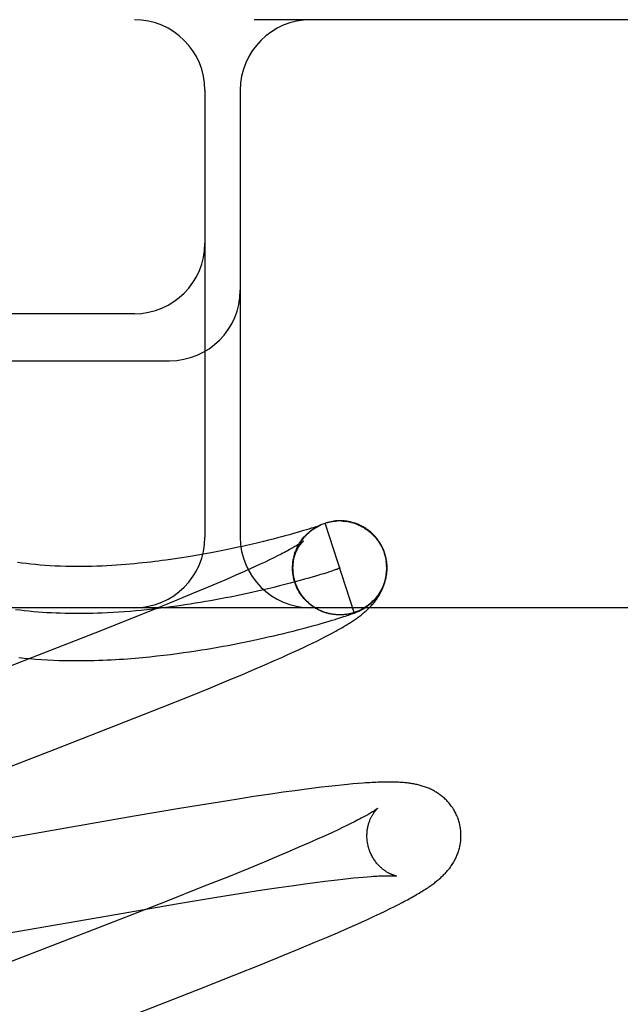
# Model space of a CAD drawing. Header units: inches. Extents: x 0 to 293, y 0 to 190.
# Tile 45 of 65: x 101.921 to 102.049, y 98.053 to 98.262. Entities that reach past the tile are written whole.
import ezdxf

# ---------------------------------------------------------------- set-up
doc = ezdxf.new("R2010")
doc.units = ezdxf.units.IN
doc.header["$LTSCALE"] = 16.12069
doc.header["$MEASUREMENT"] = 0
doc.linetypes.add('HIDDEN', pattern=[0.2, 0.1, -0.1])
doc.layers.add('DEFAULT_2', color=8, linetype='HIDDEN')

msp = doc.modelspace()

# ---------------------------------------------------------------- linework, layer by layer
at = {"layer": 'DEFAULT_2', "color": 8, "linetype": 'HIDDEN'}
for p, q in [((103.58279, 98.26203), (101.08781, 98.26203)), ((101.96029, 98.24703), (101.96029, 98.15203)), ((101.96779, 98.24703), (101.96779, 98.15203)), ((101.94529, 98.19953), (101.83529, 98.19953)), ((101.83529, 98.18953), (101.95279, 98.18953)), ((101.98239, 98.15376), (101.98186, 98.1536)), ((101.98286, 98.15391), (101.98239, 98.15376)), ((101.98327, 98.15404), (101.98286, 98.15391)), ((101.98362, 98.15415), (101.98327, 98.15404)), ((101.98391, 98.15425), (101.98362, 98.15415)), ((101.9837, 98.15404), (101.98394, 98.15418)), ((101.98389, 98.15415), (101.98412, 98.15428)), ((101.98415, 98.15433), (101.98391, 98.15425)), ((101.98407, 98.15426), (101.9843, 98.15438)), ((101.98436, 98.1544), (101.98415, 98.15433)), ((101.98426, 98.15436), (101.98448, 98.15447)), ((101.98453, 98.15446), (101.98436, 98.1544)), ((101.98445, 98.15445), (101.98467, 98.15456)), ((101.98464, 98.1545), (101.98453, 98.15446)), ((101.9846, 98.15446), (101.98466, 98.15449)), ((101.98473, 98.15453), (101.98464, 98.1545)), ((101.9848, 98.15456), (101.98473, 98.15453)), ((101.98476, 98.15454), (101.98478, 98.15455)), ((101.98485, 98.15458), (101.9848, 98.15456)), ((101.9848, 98.15456), (101.98482, 98.15456)), ((101.98484, 98.15457), (101.98486, 98.15458)), ((101.98487, 98.15458), (101.98488, 98.15459)), ((101.98489, 98.15459), (101.98488, 98.15459)), ((101.98489, 98.15459), (101.9849, 98.1546)), ((101.9849, 98.1546), (101.9849, 98.1546)), ((101.98491, 98.1546), (101.98491, 98.1546)), ((101.98491, 98.1546), (101.98491, 98.1546)), ((101.98562, 98.15495), (101.98582, 98.15502)), ((101.992, 98.136), (101.98582, 98.15502)), ((101.98768, 98.15543), (101.98761, 98.15542)), ((101.98787, 98.15545), (101.98781, 98.15545)), ((101.98809, 98.15547), (101.98801, 98.15547)), ((101.98964, 98.15546), (101.98984, 98.15544)), ((101.98978, 98.15548), (101.98965, 98.15549)), ((101.98984, 98.15546), (101.99005, 98.15544)), ((101.99004, 98.15542), (101.99024, 98.1554)), ((101.99025, 98.15542), (101.99045, 98.15539)), ((101.99075, 98.15535), (101.99045, 98.15539)), ((101.99065, 98.15535), (101.99091, 98.15533)), ((101.99154, 98.15518), (101.99125, 98.15523)), ((101.99145, 98.15518), (101.99171, 98.15514)), ((101.97477, 98.15163), (101.97378, 98.15137)), ((101.9757, 98.15187), (101.97477, 98.15163)), ((101.97655, 98.15209), (101.9757, 98.15187)), ((101.97733, 98.1523), (101.97655, 98.15209)), ((101.97828, 98.15256), (101.97733, 98.1523)), ((101.97913, 98.1528), (101.97828, 98.15256)), ((101.97991, 98.15302), (101.97913, 98.1528)), ((101.98062, 98.15323), (101.97991, 98.15302)), ((101.98127, 98.15342), (101.98062, 98.15323)), ((101.98186, 98.1536), (101.98127, 98.15342)), ((101.96641, 98.14967), (101.96543, 98.14946)), ((101.96735, 98.14987), (101.96641, 98.14967)), ((101.96826, 98.15007), (101.96735, 98.14987)), ((101.96914, 98.15027), (101.96826, 98.15007)), ((101.97039, 98.15056), (101.96914, 98.15027)), ((101.97159, 98.15084), (101.97039, 98.15056)), ((101.97271, 98.15111), (101.97159, 98.15084)), ((101.97378, 98.15137), (101.97271, 98.15111)), ((101.95491, 98.14757), (101.95348, 98.14736)), ((101.95627, 98.14778), (101.95491, 98.14757)), ((101.95757, 98.14799), (101.95627, 98.14778)), ((101.95881, 98.1482), (101.95757, 98.14799)), ((101.96001, 98.14841), (101.95881, 98.1482)), ((101.96117, 98.14863), (101.96001, 98.14841)), ((101.96229, 98.14884), (101.96117, 98.14863)), ((101.96337, 98.14905), (101.96229, 98.14884)), ((101.96442, 98.14926), (101.96337, 98.14905)), ((101.96543, 98.14946), (101.96442, 98.14926)), ((101.9749, 98.14763), (101.97401, 98.1472)), ((101.97573, 98.14804), (101.9749, 98.14763)), ((101.9765, 98.14843), (101.97573, 98.14804)), ((101.9791, 98.14745), (101.97918, 98.14771)), ((101.97915, 98.14766), (101.97923, 98.14791)), ((101.97919, 98.14786), (101.97928, 98.14811)), ((101.97925, 98.14807), (101.97933, 98.14831)), ((101.9793, 98.14827), (101.97939, 98.14851)), ((101.97936, 98.14848), (101.97946, 98.1487)), ((101.99841, 98.14862), (101.99855, 98.14816)), ((101.99873, 98.1478), (101.99851, 98.14861)), ((101.99855, 98.14816), (101.99879, 98.14703)), ((101.97099, 98.14578), (101.96987, 98.14527)), ((101.97205, 98.14627), (101.97099, 98.14578)), ((101.97306, 98.14674), (101.97205, 98.14627)), ((101.97401, 98.1472), (101.97306, 98.14674)), ((101.97893, 98.14554), (101.97892, 98.14598)), ((101.97893, 98.14532), (101.97893, 98.14554)), ((101.97893, 98.14509), (101.97894, 98.14545)), ((101.97894, 98.14577), (101.97894, 98.14619)), ((101.96684, 98.14392), (101.96487, 98.14306)), ((101.9687, 98.14474), (101.96684, 98.14392)), ((101.96987, 98.14527), (101.9687, 98.14474)), ((101.97896, 98.14462), (101.97893, 98.14492)), ((101.97894, 98.14486), (101.97894, 98.14524)), ((101.97898, 98.14439), (101.97894, 98.14471)), ((101.97901, 98.14415), (101.97898, 98.14439)), ((101.97904, 98.14392), (101.97902, 98.14421)), ((101.97928, 98.14283), (101.97912, 98.14349)), ((101.9824, 98.14333), (101.98148, 98.14307)), ((101.98327, 98.14359), (101.9824, 98.14333)), ((101.98409, 98.14383), (101.98327, 98.14359)), ((101.98485, 98.14406), (101.98409, 98.14383)), ((101.98555, 98.14427), (101.98485, 98.14406)), ((101.98619, 98.14448), (101.98555, 98.14427)), ((101.98677, 98.14466), (101.98619, 98.14448)), ((101.98728, 98.14483), (101.98677, 98.14466)), ((101.96061, 98.14123), (101.95753, 98.13995)), ((101.96279, 98.14216), (101.96061, 98.14123)), ((101.96487, 98.14306), (101.96279, 98.14216)), ((101.97494, 98.14136), (101.97369, 98.14106)), ((101.97614, 98.14166), (101.97494, 98.14136)), ((101.9773, 98.14195), (101.97614, 98.14166)), ((101.97842, 98.14224), (101.9773, 98.14195)), ((101.97949, 98.14253), (101.97842, 98.14224)), ((101.97937, 98.1426), (101.97928, 98.14283)), ((101.97943, 98.1424), (101.97933, 98.14263)), ((101.9795, 98.14221), (101.9794, 98.14243)), ((101.97957, 98.14201), (101.97946, 98.14224)), ((101.98051, 98.1428), (101.97949, 98.14253)), ((101.97964, 98.14182), (101.97953, 98.14204)), ((101.97972, 98.14163), (101.97961, 98.14185)), ((101.9798, 98.14144), (101.97968, 98.14166)), ((101.97989, 98.14125), (101.97977, 98.14147)), ((101.97998, 98.14106), (101.97985, 98.14128)), ((101.98148, 98.14307), (101.98051, 98.1428)), ((101.95753, 98.13995), (101.95429, 98.13861)), ((101.97369, 98.14106), (101.97241, 98.14076)), ((101.98007, 98.14088), (101.97994, 98.14109)), ((101.98017, 98.1407), (101.98003, 98.14091)), ((101.98027, 98.14052), (101.98013, 98.14072)), ((101.98037, 98.14034), (101.98023, 98.14054)), ((101.98048, 98.14016), (101.98034, 98.14036)), ((101.98059, 98.13999), (101.98044, 98.14019)), ((101.98071, 98.13982), (101.98056, 98.14001)), ((101.98083, 98.13965), (101.98067, 98.13984)), ((101.98095, 98.13949), (101.98079, 98.13967)), ((101.98108, 98.13932), (101.98091, 98.13951)), ((101.98121, 98.13916), (101.98104, 98.13934)), ((101.98134, 98.139), (101.98117, 98.13918)), ((101.98147, 98.13885), (101.9813, 98.13902)), ((102.83529, 98.13703), (101.83529, 98.13703)), ((101.95429, 98.13861), (101.95001, 98.13686)), ((101.98161, 98.13869), (101.98144, 98.13887)), ((101.98176, 98.13855), (101.98158, 98.13871)), ((101.9819, 98.1384), (101.98172, 98.13856)), ((101.98205, 98.13825), (101.98186, 98.13841)), ((101.9822, 98.13811), (101.98201, 98.13827)), ((101.98235, 98.13798), (101.98216, 98.13813)), ((101.98251, 98.13784), (101.98232, 98.13799)), ((101.98267, 98.13771), (101.98247, 98.13786)), ((101.98283, 98.13758), (101.98263, 98.13772)), ((101.983, 98.13746), (101.9828, 98.1376)), ((101.98316, 98.13734), (101.98296, 98.13747)), ((101.98333, 98.13722), (101.98313, 98.13735)), ((101.9835, 98.13711), (101.9833, 98.13723)), ((101.98368, 98.137), (101.98347, 98.13712)), ((101.98386, 98.13689), (101.98365, 98.13701)), ((101.95001, 98.13686), (101.94457, 98.13468)), ((101.98403, 98.13679), (101.98382, 98.1369)), ((101.98421, 98.13669), (101.984, 98.1368)), ((101.9844, 98.13659), (101.98418, 98.1367)), ((101.98458, 98.1365), (101.98437, 98.1366)), ((101.98477, 98.13641), (101.98455, 98.13651)), ((101.98496, 98.13633), (101.98474, 98.13642)), ((101.98515, 98.13625), (101.98493, 98.13634)), ((101.9855, 98.13611), (101.98531, 98.13618)), ((101.98578, 98.13604), (101.98553, 98.1361)), ((101.9869, 98.13571), (101.98669, 98.13576)), ((101.98805, 98.13556), (101.98793, 98.13557)), ((101.98833, 98.13552), (101.98812, 98.13554)), ((101.9884, 98.13553), (101.98814, 98.13554)), ((101.98828, 98.13554), (101.98817, 98.13555)), ((101.98849, 98.13471), (101.98898, 98.13487)), ((101.98883, 98.13551), (101.98872, 98.13552)), ((101.98916, 98.13551), (101.98895, 98.13551)), ((101.98898, 98.13487), (101.98942, 98.13501)), ((101.98937, 98.13552), (101.98917, 98.13551)), ((101.98929, 98.13552), (101.9892, 98.13552)), ((101.98957, 98.13553), (101.98937, 98.13552)), ((101.98945, 98.13552), (101.98937, 98.13552)), ((101.9896, 98.13553), (101.98938, 98.13552)), ((101.98942, 98.13501), (101.98982, 98.13514)), ((101.98967, 98.13554), (101.9896, 98.13553)), ((101.98982, 98.13514), (101.99018, 98.13526)), ((101.9902, 98.13559), (101.98999, 98.13557)), ((101.99018, 98.13526), (101.9905, 98.13537)), ((101.9904, 98.13562), (101.99019, 98.13559)), ((101.9905, 98.13537), (101.9908, 98.13547)), ((101.9908, 98.13547), (101.99108, 98.13557)), ((101.99108, 98.13557), (101.99128, 98.13563)), ((101.99128, 98.13563), (101.99146, 98.1357)), ((101.99146, 98.1357), (101.99164, 98.13577)), ((101.99164, 98.13577), (101.99181, 98.13583)), ((101.99181, 98.13583), (101.99198, 98.13589)), ((101.99198, 98.13589), (101.99208, 98.13593)), ((101.99208, 98.13593), (101.99219, 98.13597)), ((101.99219, 98.13597), (101.99229, 98.13601)), ((101.99229, 98.13601), (101.99239, 98.13605)), ((101.99239, 98.13605), (101.99248, 98.13609)), ((101.99248, 98.13609), (101.99257, 98.13613)), ((101.99257, 98.13613), (101.99267, 98.13617)), ((101.99267, 98.13617), (101.99276, 98.13621)), ((101.99276, 98.13621), (101.99285, 98.13625)), ((101.99285, 98.13625), (101.99295, 98.13629)), ((101.99295, 98.13629), (101.99304, 98.13633)), ((101.94457, 98.13468), (101.93686, 98.13163)), ((101.98138, 98.13268), (101.98246, 98.13297)), ((101.98246, 98.13297), (101.98346, 98.13324)), ((101.98346, 98.13324), (101.98439, 98.1335)), ((101.98439, 98.1335), (101.98524, 98.13374)), ((101.98524, 98.13374), (101.98601, 98.13397)), ((101.98601, 98.13397), (101.98672, 98.13418)), ((101.98672, 98.13418), (101.98736, 98.13437)), ((101.98736, 98.13437), (101.98795, 98.13455)), ((101.98795, 98.13455), (101.98849, 98.13471)), ((101.93686, 98.13163), (101.92344, 98.12638)), ((101.97257, 98.13054), (101.97376, 98.13081)), ((101.97376, 98.13081), (101.9749, 98.13107)), ((101.9749, 98.13107), (101.97599, 98.13133)), ((101.97599, 98.13133), (101.97704, 98.13158)), ((101.97704, 98.13158), (101.97805, 98.13183)), ((101.97805, 98.13183), (101.97901, 98.13207)), ((101.97901, 98.13207), (101.98023, 98.13238)), ((101.98023, 98.13238), (101.98138, 98.13268)), ((101.98502, 98.13043), (101.98579, 98.13082)), ((101.98579, 98.13082), (101.98651, 98.1312)), ((101.98651, 98.1312), (101.98718, 98.13156)), ((101.98718, 98.13156), (101.98782, 98.1319)), ((101.96193, 98.12844), (101.96306, 98.12864)), ((101.96306, 98.12864), (101.96415, 98.12884)), ((101.96415, 98.12884), (101.96521, 98.12903)), ((101.96521, 98.12903), (101.96624, 98.12923)), ((101.96624, 98.12923), (101.96723, 98.12942)), ((101.96723, 98.12942), (101.96866, 98.12971)), ((101.96866, 98.12971), (101.97003, 98.12999)), ((101.97003, 98.12999), (101.97133, 98.13027)), ((101.97133, 98.13027), (101.97257, 98.13054)), ((101.98031, 98.12816), (101.98138, 98.12866)), ((101.98138, 98.12866), (101.98238, 98.12914)), ((101.98238, 98.12914), (101.98332, 98.12959)), ((101.98332, 98.12959), (101.98419, 98.13002)), ((101.98419, 98.13002), (101.98502, 98.13043)), ((101.9501, 98.12677), (101.95157, 98.12694)), ((101.95157, 98.12694), (101.953, 98.12711)), ((101.953, 98.12711), (101.95438, 98.12729)), ((101.95438, 98.12729), (101.95573, 98.12748)), ((101.95573, 98.12748), (101.95704, 98.12767)), ((101.95704, 98.12767), (101.95832, 98.12786)), ((101.95832, 98.12786), (101.95956, 98.12805)), ((101.95956, 98.12805), (101.96076, 98.12825)), ((101.96076, 98.12825), (101.96193, 98.12844)), ((101.97522, 98.12586), (101.97662, 98.12648)), ((101.97662, 98.12648), (101.97793, 98.12707)), ((101.97793, 98.12707), (101.97916, 98.12763)), ((101.97916, 98.12763), (101.98031, 98.12816)), ((101.92344, 98.12638), (101.88569, 98.11176)), ((101.97065, 98.12387), (101.97299, 98.12488)), ((101.97299, 98.12488), (101.97522, 98.12586)), ((101.96492, 98.12146), (101.96825, 98.12285)), ((101.96825, 98.12285), (101.97065, 98.12387)), ((101.96144, 98.12003), (101.96492, 98.12146)), ((101.95122, 98.1159), (101.95691, 98.11819)), ((101.95691, 98.11819), (101.96144, 98.12003)), ((101.94324, 98.11275), (101.95122, 98.1159)), ((101.92843, 98.10697), (101.94324, 98.11275)), ((101.89282, 98.09317), (101.92843, 98.10697)), ((101.9893, 98.09934), (101.98796, 98.0992)), ((101.99056, 98.09946), (101.9893, 98.09934)), ((101.99174, 98.09957), (101.99056, 98.09946)), ((101.99285, 98.09967), (101.99174, 98.09957)), ((101.97428, 98.09741), (101.97067, 98.09687)), ((101.9769, 98.09779), (101.97428, 98.09741)), ((101.97942, 98.09814), (101.9769, 98.09779)), ((101.98188, 98.09847), (101.97942, 98.09814)), ((101.98348, 98.09867), (101.98188, 98.09847)), ((101.98505, 98.09886), (101.98348, 98.09867)), ((101.98654, 98.09904), (101.98505, 98.09886)), ((101.98796, 98.0992), (101.98654, 98.09904)), ((101.96204, 98.09552), (101.9549, 98.09435)), ((101.96692, 98.0963), (101.96204, 98.09552)), ((101.97067, 98.09687), (101.96692, 98.0963)), ((101.9549, 98.09435), (101.94524, 98.09272)), ((101.94524, 98.09272), (101.89994, 98.08483)), ((101.9913, 98.09114), (101.99045, 98.09073)), ((101.99209, 98.09154), (101.9913, 98.09114)), ((101.98648, 98.08885), (101.98534, 98.08833)), ((101.98756, 98.08935), (101.98648, 98.08885)), ((101.98858, 98.08983), (101.98756, 98.08935)), ((101.98955, 98.09029), (101.98858, 98.08983)), ((101.99045, 98.09073), (101.98955, 98.09029)), ((101.98228, 98.08697), (101.98028, 98.0861)), ((101.98416, 98.0878), (101.98228, 98.08697)), ((101.98534, 98.08833), (101.98416, 98.0878)), ((101.97818, 98.0852), (101.97597, 98.08426)), ((101.98028, 98.0861), (101.97818, 98.0852)), ((101.97287, 98.08297), (101.96959, 98.08162)), ((101.97597, 98.08426), (101.97287, 98.08297)), ((101.96959, 98.08162), (101.96528, 98.07986)), ((101.96528, 98.07986), (101.9598, 98.07767)), ((101.97921, 98.07801), (101.98151, 98.07834)), ((101.98151, 98.07834), (101.98371, 98.07863)), ((101.98371, 98.07863), (101.98579, 98.0789)), ((101.98579, 98.0789), (101.98712, 98.07906)), ((101.98712, 98.07906), (101.98839, 98.07922)), ((101.98839, 98.07922), (101.9896, 98.07935)), ((101.9896, 98.07935), (101.99076, 98.07948)), ((101.99076, 98.07948), (101.99186, 98.07959)), ((101.99186, 98.07959), (101.9929, 98.07969)), ((101.9929, 98.07969), (101.99388, 98.07978)), ((101.99388, 98.07978), (101.99479, 98.07985)), ((101.9598, 98.07767), (101.95205, 98.0746)), ((101.96233, 98.07541), (101.96805, 98.07633)), ((101.96805, 98.07633), (101.97255, 98.07703)), ((101.97255, 98.07703), (101.97597, 98.07754)), ((101.97597, 98.07754), (101.97921, 98.07801)), ((101.95205, 98.0746), (101.93748, 98.06892)), ((101.95423, 98.07406), (101.96233, 98.07541)), ((102.00142, 98.07395), (102.00222, 98.07437)), ((101.94125, 98.07184), (101.95423, 98.07406)), ((101.9975, 98.07203), (101.99862, 98.07256)), ((101.99862, 98.07256), (101.99963, 98.07306)), ((101.99963, 98.07306), (102.00056, 98.07352)), ((102.00056, 98.07352), (102.00142, 98.07395)), ((101.89444, 98.06369), (101.94125, 98.07184)), ((101.99213, 98.06956), (101.99355, 98.0702)), ((101.99355, 98.0702), (101.99495, 98.07083)), ((101.99495, 98.07083), (101.99628, 98.07145)), ((101.99628, 98.07145), (101.9975, 98.07203)), ((101.93748, 98.06892), (101.90634, 98.05686)), ((101.9861, 98.06694), (101.98844, 98.06794)), ((101.98844, 98.06794), (101.99069, 98.06892)), ((101.99069, 98.06892), (101.99213, 98.06956)), ((101.98032, 98.06451), (101.98368, 98.06591)), ((101.98368, 98.06591), (101.9861, 98.06694)), ((101.97682, 98.06307), (101.98032, 98.06451)), ((101.97226, 98.06122), (101.97682, 98.06307)), ((101.96653, 98.05892), (101.97226, 98.06122)), ((101.95851, 98.05575), (101.96653, 98.05892)), ((101.94254, 98.04953), (101.95851, 98.05575))]:
    msp.add_line(p, q, dxfattribs=at)
for points in [[(101.9795, 98.1424), (101.97944, 98.14257), (101.97938, 98.14278), (101.97932, 98.143), (101.97927, 98.14321), (101.97922, 98.14343), (101.97918, 98.14364), (101.97914, 98.14386), (101.9791, 98.14408), (101.97907, 98.1443), (101.97905, 98.14452), (101.97903, 98.14474), (101.97902, 98.14496), (101.97901, 98.14518), (101.979, 98.1454), (101.979, 98.14562), (101.97901, 98.14584), (101.97902, 98.14606), (101.97903, 98.14628), (101.97905, 98.1465), (101.97908, 98.14672), (101.97911, 98.14694), (101.97914, 98.14716), (101.97918, 98.14738), (101.97922, 98.14759), (101.97927, 98.14781), (101.97932, 98.14802), (101.97938, 98.14823), (101.97944, 98.14844), (101.97951, 98.14865), (101.97958, 98.14886), (101.97966, 98.14907), (101.97974, 98.14928), (101.97983, 98.14948), (101.97992, 98.14968), (101.98001, 98.14988), (101.98011, 98.15007), (101.9802, 98.15026), (101.98031, 98.15044), (101.98041, 98.15062), (101.98051, 98.15079), (101.98062, 98.15095), (101.98072, 98.15111), (101.98083, 98.15126), (101.98094, 98.15141), (101.98104, 98.15155), (101.98115, 98.15169), (101.98125, 98.15182), (101.98136, 98.15195), (101.98146, 98.15207), (101.98157, 98.15219), (101.98167, 98.1523), (101.98178, 98.15241), (101.98188, 98.15252), (101.98198, 98.15262), (101.98209, 98.15272), (101.98219, 98.15281), (101.98228, 98.15291), (101.98238, 98.15299), (101.98248, 98.15308), (101.98257, 98.15316), (101.98267, 98.15324), (101.98276, 98.15331), (101.98285, 98.15338), (101.98294, 98.15345), (101.98303, 98.15351), (101.98311, 98.15358), (101.98319, 98.15363), (101.98327, 98.15369), (101.98335, 98.15374), (101.98342, 98.15379), (101.98349, 98.15384), (101.98356, 98.15388), (101.98363, 98.15393), (101.98369, 98.15397), (101.98375, 98.154), (101.98381, 98.15404), (101.98386, 98.15407), (101.98392, 98.1541), (101.98397, 98.15413), (101.98402, 98.15416), (101.98407, 98.15419), (101.98411, 98.15421), (101.98416, 98.15424), (101.9842, 98.15426), (101.98425, 98.15429), (101.98429, 98.15431), (101.98433, 98.15433), (101.98438, 98.15435), (101.98442, 98.15437), (101.98445, 98.15439), (101.98449, 98.15441), (101.98453, 98.15443), (101.98456, 98.15444), (101.9846, 98.15446)], [(101.9796, 98.14909), (101.97967, 98.14929), (101.97975, 98.14948), (101.97984, 98.14967), (101.97992, 98.14985), (101.98002, 98.15004), (101.98011, 98.15022), (101.98021, 98.1504), (101.98031, 98.15058), (101.98042, 98.15076), (101.98053, 98.15093), (101.98064, 98.15111), (101.98076, 98.15128), (101.98088, 98.15144), (101.981, 98.15161), (101.98113, 98.15177), (101.98126, 98.15193), (101.9814, 98.15209), (101.98153, 98.15224), (101.98167, 98.1524), (101.98182, 98.15254), (101.98196, 98.15269), (101.98211, 98.15283), (101.98227, 98.15297), (101.98242, 98.15311), (101.98258, 98.15324), (101.98274, 98.15337), (101.9829, 98.1535), (101.98307, 98.15362), (101.98324, 98.15374), (101.98341, 98.15385), (101.98358, 98.15397), (101.98376, 98.15407)], [(101.98031, 98.15061), (101.98042, 98.15079), (101.98053, 98.15097), (101.98065, 98.15114), (101.98077, 98.15132), (101.9809, 98.15149), (101.98103, 98.15166), (101.98116, 98.15182), (101.98129, 98.15199), (101.98143, 98.15215), (101.98158, 98.1523), (101.98172, 98.15246), (101.98187, 98.15261), (101.98202, 98.15276), (101.98218, 98.1529), (101.98234, 98.15304), (101.9825, 98.15318), (101.98266, 98.15331), (101.98283, 98.15344), (101.983, 98.15357), (101.98317, 98.1537), (101.98335, 98.15382), (101.98352, 98.15393), (101.9837, 98.15404)], [(101.98464, 98.15455), (101.98483, 98.15464), (101.98502, 98.15472), (101.98522, 98.1548), (101.98542, 98.15488), (101.98562, 98.15495)], [(101.98466, 98.15449), (101.98471, 98.15451), (101.98474, 98.15453)], [(101.98582, 98.15502), (101.98601, 98.15508), (101.98621, 98.15513), (101.98641, 98.15518), (101.9866, 98.15523), (101.9868, 98.15528), (101.987, 98.15532), (101.9872, 98.15535), (101.9874, 98.15538), (101.9876, 98.15541), (101.98781, 98.15544), (101.98801, 98.15545)], [(101.98582, 98.15502), (101.98601, 98.15508), (101.98621, 98.15514), (101.98641, 98.15519), (101.9866, 98.15524), (101.9868, 98.15528), (101.987, 98.15532), (101.9872, 98.15536), (101.9874, 98.15539), (101.98757, 98.15542)], [(101.98761, 98.15542), (101.98781, 98.15545), (101.98801, 98.15547), (101.98821, 98.15548), (101.98842, 98.1555)], [(101.98831, 98.15549), (101.98824, 98.15549), (101.98816, 98.15548)], [(101.98857, 98.1555), (101.98848, 98.1555), (101.9884, 98.1555)], [(101.98875, 98.15551), (101.98866, 98.15551), (101.98842, 98.1555)], [(101.98896, 98.15551), (101.98885, 98.15551), (101.98862, 98.1555)], [(101.98918, 98.15551), (101.98906, 98.15551), (101.98882, 98.15551)], [(101.98953, 98.1555), (101.98941, 98.1555), (101.98929, 98.15551), (101.98903, 98.15551)], [(101.98923, 98.1555), (101.98944, 98.15549), (101.98964, 98.15548)], [(101.99018, 98.15544), (101.99004, 98.15546), (101.98991, 98.15547), (101.98964, 98.15548)], [(101.99061, 98.15538), (101.99046, 98.1554), (101.99032, 98.15542), (101.99005, 98.15544)], [(101.99085, 98.15532), (101.99105, 98.15527), (101.99125, 98.15523)], [(101.99138, 98.15522), (101.99122, 98.15526), (101.99106, 98.15529), (101.99091, 98.15533)], [(101.99164, 98.15512), (101.99184, 98.15507), (101.99203, 98.155), (101.99223, 98.15494), (101.99242, 98.15487)], [(101.99851, 98.14861), (101.99845, 98.14878), (101.99837, 98.14899), (101.9983, 98.1492), (101.99821, 98.1494), (101.99812, 98.1496), (101.99803, 98.1498), (101.99794, 98.15), (101.99784, 98.15019), (101.99773, 98.15038), (101.99762, 98.15057), (101.99751, 98.15076), (101.99739, 98.15095), (101.99727, 98.15113), (101.99714, 98.15131), (101.99702, 98.15149), (101.99688, 98.15166), (101.99675, 98.15183), (101.99661, 98.152), (101.99646, 98.15216), (101.99631, 98.15233), (101.99616, 98.15248), (101.99601, 98.15264), (101.99585, 98.15279), (101.99569, 98.15294), (101.99552, 98.15308), (101.99536, 98.15323), (101.99519, 98.15336), (101.99501, 98.1535), (101.99484, 98.15363), (101.99466, 98.15375), (101.99448, 98.15387), (101.99429, 98.15399), (101.99411, 98.15411), (101.99392, 98.15421), (101.99373, 98.15432), (101.99354, 98.15442), (101.99334, 98.15452), (101.99315, 98.15461), (101.99296, 98.15469), (101.99277, 98.15477), (101.99258, 98.15484), (101.9924, 98.15491), (101.99222, 98.15498), (101.99205, 98.15503), (101.99187, 98.15509), (101.99171, 98.15514)], [(101.99241, 98.15485), (101.9926, 98.15477), (101.99279, 98.15469), (101.99298, 98.15461), (101.99316, 98.15453), (101.99335, 98.15444), (101.99353, 98.15435), (101.99371, 98.15425), (101.99389, 98.15415), (101.99406, 98.15405), (101.99424, 98.15394), (101.99441, 98.15383), (101.99458, 98.15371), (101.99474, 98.1536), (101.99491, 98.15348), (101.99507, 98.15335), (101.99523, 98.15322), (101.99538, 98.15309), (101.99554, 98.15296), (101.99569, 98.15282), (101.99584, 98.15268), (101.99598, 98.15254), (101.99612, 98.1524), (101.99626, 98.15225), (101.9964, 98.1521), (101.99653, 98.15194), (101.99666, 98.15179), (101.99679, 98.15163), (101.99691, 98.15147), (101.99703, 98.1513), (101.99715, 98.15114), (101.99727, 98.15097)], [(101.9964, 98.15211), (101.99654, 98.15195), (101.99667, 98.15179), (101.99679, 98.15163), (101.99692, 98.15147), (101.99704, 98.15131), (101.99715, 98.15114), (101.99727, 98.15097)], [(101.98122, 98.15118), (101.98121, 98.15118), (101.9812, 98.15117), (101.98118, 98.15115), (101.98115, 98.15113), (101.98112, 98.1511), (101.98107, 98.15107), (101.98102, 98.15103), (101.98095, 98.15098), (101.98088, 98.15093), (101.98079, 98.15087), (101.9807, 98.15081), (101.98059, 98.15073), (101.98046, 98.15065), (101.98033, 98.15057), (101.98018, 98.15047), (101.98001, 98.15037), (101.97984, 98.15026), (101.97964, 98.15015), (101.97943, 98.15002), (101.97921, 98.14989), (101.97897, 98.14976), (101.97871, 98.14961), (101.97844, 98.14946), (101.97816, 98.14931), (101.97786, 98.14914), (101.97754, 98.14898), (101.97721, 98.1488), (101.97686, 98.14862), (101.9765, 98.14843)], [(101.97895, 98.14599), (101.97897, 98.14621), (101.97899, 98.14642), (101.97902, 98.14663), (101.97905, 98.14684), (101.97909, 98.14704), (101.97913, 98.14724), (101.97917, 98.14743), (101.97922, 98.14762), (101.97927, 98.1478), (101.97932, 98.14798), (101.97938, 98.14815), (101.97944, 98.14831), (101.97949, 98.14847), (101.97955, 98.14863), (101.97962, 98.14878), (101.97968, 98.14893), (101.97974, 98.14907), (101.97981, 98.14921), (101.97987, 98.14934), (101.97994, 98.14946), (101.98001, 98.14958), (101.98007, 98.1497), (101.98014, 98.14981), (101.98021, 98.14992), (101.98027, 98.15003), (101.98034, 98.15013), (101.9804, 98.15022), (101.98046, 98.15031), (101.98053, 98.1504), (101.98059, 98.15048), (101.98065, 98.15056), (101.98071, 98.15063), (101.98076, 98.1507), (101.98082, 98.15077), (101.98087, 98.15083), (101.98092, 98.15088), (101.98097, 98.15093), (101.98101, 98.15098), (101.98105, 98.15102), (101.98109, 98.15106), (101.98112, 98.15109), (101.98115, 98.15112), (101.98117, 98.15114), (101.98119, 98.15116), (101.98121, 98.15117), (101.98121, 98.15118)], [(101.99727, 98.15097), (101.99734, 98.15086), (101.99742, 98.15074), (101.99749, 98.15061), (101.99757, 98.15048), (101.99765, 98.15035), (101.99772, 98.15021), (101.9978, 98.15006), (101.99788, 98.14991), (101.99795, 98.14976), (101.99803, 98.1496), (101.9981, 98.14944), (101.99816, 98.14928), (101.99823, 98.14912), (101.99829, 98.14895), (101.99835, 98.14879), (101.99841, 98.14862)], [(101.97894, 98.14545), (101.97894, 98.14566), (101.97894, 98.14587), (101.97895, 98.14607), (101.97896, 98.14628), (101.97898, 98.14648), (101.979, 98.14669), (101.97903, 98.1469), (101.97906, 98.1471), (101.9791, 98.1473), (101.97914, 98.14751)], [(101.97894, 98.14619), (101.97895, 98.1464), (101.97897, 98.14661), (101.979, 98.14682), (101.97903, 98.14703), (101.97906, 98.14724), (101.9791, 98.14745)], [(101.97943, 98.14868), (101.9795, 98.14888), (101.97957, 98.14908)], [(101.99304, 98.13633), (101.99309, 98.13636), (101.99315, 98.13638), (101.9932, 98.1364), (101.99325, 98.13643), (101.9933, 98.13646), (101.99336, 98.13648), (101.99341, 98.13651), (101.99347, 98.13654), (101.99353, 98.13657), (101.99358, 98.1366), (101.99364, 98.13663), (101.9937, 98.13666), (101.99376, 98.13669), (101.99382, 98.13672), (101.99387, 98.13676), (101.99394, 98.13679), (101.994, 98.13683), (101.99406, 98.13686), (101.99412, 98.1369), (101.99419, 98.13694), (101.99426, 98.13698), (101.99433, 98.13703), (101.9944, 98.13708), (101.99447, 98.13712), (101.99455, 98.13718), (101.99463, 98.13723), (101.99472, 98.13729), (101.9948, 98.13735), (101.99489, 98.13742), (101.99499, 98.13748), (101.99508, 98.13755), (101.99518, 98.13763), (101.99527, 98.13771), (101.99537, 98.13779), (101.99548, 98.13788), (101.99558, 98.13796), (101.99568, 98.13806), (101.99579, 98.13815), (101.9959, 98.13825), (101.996, 98.13836), (101.99611, 98.13847), (101.99623, 98.13858), (101.99634, 98.1387), (101.99645, 98.13882), (101.99656, 98.13895), (101.99667, 98.13908), (101.99678, 98.13922), (101.9969, 98.13936), (101.99701, 98.13951), (101.99712, 98.13966), (101.99723, 98.13982), (101.99735, 98.13999), (101.99746, 98.14017), (101.99757, 98.14035), (101.99768, 98.14054), (101.99779, 98.14073), (101.9979, 98.14093), (101.99799, 98.14113), (101.99809, 98.14133), (101.99818, 98.14153), (101.99826, 98.14173), (101.99834, 98.14193), (101.99842, 98.14214), (101.99849, 98.14235), (101.99856, 98.14256), (101.99862, 98.14277), (101.99868, 98.14298), (101.99873, 98.1432), (101.99878, 98.14341), (101.99882, 98.14363), (101.99886, 98.14385), (101.9989, 98.14406), (101.99893, 98.14428), (101.99895, 98.1445), (101.99897, 98.14472), (101.99899, 98.14494), (101.999, 98.14516), (101.999, 98.14539), (101.999, 98.14561), (101.999, 98.14583), (101.99899, 98.14605), (101.99897, 98.14627), (101.99895, 98.14649), (101.99893, 98.14671), (101.9989, 98.14693), (101.99887, 98.14715), (101.99883, 98.14736), (101.99878, 98.14758), (101.99873, 98.1478)], [(101.95348, 98.14736), (101.95199, 98.14715), (101.95121, 98.14705), (101.95042, 98.14694), (101.94962, 98.14685), (101.94879, 98.14675), (101.94795, 98.14665), (101.94709, 98.14656), (101.94621, 98.14647), (101.94531, 98.14638), (101.94439, 98.1463), (101.94345, 98.14622), (101.94248, 98.14614), (101.9415, 98.14607), (101.94049, 98.14601), (101.93946, 98.14595), (101.93841, 98.1459), (101.93734, 98.14586), (101.93626, 98.14582), (101.93516, 98.1458), (101.93406, 98.14579), (101.93294, 98.14578), (101.93182, 98.14579), (101.9307, 98.14581), (101.92959, 98.14584), (101.92848, 98.14589), (101.92738, 98.14595), (101.92631, 98.14602), (101.92526, 98.1461), (101.92424, 98.14619), (101.92325, 98.14629), (101.92228, 98.1464), (101.92135, 98.14652), (101.92043, 98.14665)], [(101.97893, 98.14492), (101.97892, 98.14513), (101.97891, 98.14534), (101.97891, 98.14555), (101.97892, 98.14577)], [(101.98891, 98.14551), (101.98895, 98.14551), (101.98898, 98.14551), (101.989, 98.14551), (101.989, 98.1455), (101.98899, 98.14549), (101.98897, 98.14547), (101.98893, 98.14545), (101.98887, 98.14542), (101.98879, 98.14538), (101.98869, 98.14534), (101.98857, 98.1453), (101.98844, 98.14524), (101.98829, 98.14519), (101.98812, 98.14513), (101.98794, 98.14506), (101.98774, 98.14499), (101.98752, 98.14491), (101.98728, 98.14483)], [(101.9989, 98.14611), (101.99888, 98.14637), (101.99885, 98.14663), (101.99882, 98.14689), (101.99879, 98.14703)], [(101.9988, 98.14696), (101.99883, 98.14676), (101.99886, 98.14656), (101.99888, 98.14635), (101.99889, 98.14615), (101.99891, 98.14586)], [(101.99891, 98.14574), (101.99891, 98.14553), (101.99891, 98.14533), (101.99891, 98.14512), (101.9989, 98.14491), (101.99888, 98.14471), (101.99887, 98.14433)], [(101.99889, 98.14458), (101.99891, 98.14483), (101.99892, 98.14509), (101.99892, 98.14534), (101.99892, 98.1456), (101.9989, 98.14594)], [(101.979, 98.14442), (101.97897, 98.14463), (101.97896, 98.14483), (101.97895, 98.14504)], [(101.97909, 98.14365), (101.97905, 98.14386), (101.97902, 98.14407), (101.97899, 98.14428), (101.97896, 98.14449)], [(101.97912, 98.14349), (101.97908, 98.14369), (101.97904, 98.14392)], [(101.97931, 98.1428), (101.97926, 98.143), (101.97921, 98.1432), (101.97916, 98.1434), (101.97912, 98.1436), (101.97908, 98.14381), (101.97905, 98.14401)], [(101.98782, 98.1319), (101.98813, 98.13207), (101.98842, 98.13223), (101.98871, 98.13239), (101.98899, 98.13255), (101.98926, 98.13271), (101.98953, 98.13286), (101.98978, 98.13301), (101.99004, 98.13316), (101.99028, 98.13331), (101.99052, 98.13346), (101.99076, 98.13361), (101.99099, 98.13375), (101.99122, 98.1339), (101.99144, 98.13404), (101.99166, 98.13418), (101.99188, 98.13433), (101.99209, 98.13447), (101.99229, 98.13461), (101.9925, 98.13476), (101.9927, 98.1349), (101.99289, 98.13504), (101.99309, 98.13519), (101.99328, 98.13533), (101.99347, 98.13548), (101.99365, 98.13562), (101.99384, 98.13577), (101.99402, 98.13592), (101.9942, 98.13607), (101.99438, 98.13623), (101.99455, 98.13638), (101.99473, 98.13654), (101.9949, 98.1367), (101.99506, 98.13686), (101.99523, 98.13702), (101.9954, 98.13719), (101.99556, 98.13736), (101.99572, 98.13753), (101.99587, 98.1377), (101.99602, 98.13788), (101.99618, 98.13806), (101.99632, 98.13824), (101.99647, 98.13842), (101.99661, 98.13861), (101.99674, 98.13879), (101.99687, 98.13898), (101.997, 98.13917), (101.99713, 98.13937), (101.99725, 98.13957), (101.99737, 98.13977), (101.99749, 98.13997), (101.9976, 98.14018), (101.99771, 98.14039), (101.99782, 98.1406), (101.99792, 98.14081), (101.99801, 98.14103), (101.9981, 98.14125), (101.99819, 98.14147), (101.99827, 98.1417), (101.99835, 98.14192), (101.99843, 98.14215), (101.9985, 98.14239), (101.99856, 98.14262), (101.99862, 98.14286), (101.99868, 98.1431), (101.99873, 98.14334), (101.99877, 98.14358), (101.99881, 98.14383), (101.99884, 98.14408), (101.99886, 98.1445)], [(101.99884, 98.1443), (101.99881, 98.1441), (101.99878, 98.14389), (101.99875, 98.14369), (101.99871, 98.14349), (101.99866, 98.14328), (101.99862, 98.14308), (101.99857, 98.14289), (101.99851, 98.14269), (101.99845, 98.14249), (101.99838, 98.14229), (101.99832, 98.1421), (101.99824, 98.14191), (101.99817, 98.14171), (101.99809, 98.14152), (101.998, 98.14134), (101.99792, 98.14115), (101.99782, 98.14096), (101.99773, 98.14078), (101.99763, 98.1406), (101.99753, 98.14042), (101.99742, 98.14025), (101.99731, 98.14007), (101.99719, 98.1399), (101.99708, 98.13973), (101.99696, 98.13956), (101.99683, 98.1394), (101.9967, 98.13924), (101.99657, 98.13908), (101.99644, 98.13892), (101.9963, 98.13877), (101.99616, 98.13862), (101.99602, 98.13847), (101.99587, 98.13832), (101.99572, 98.13818), (101.99557, 98.13804), (101.99541, 98.13791), (101.99525, 98.13777), (101.99509, 98.13764), (101.99493, 98.13752), (101.99476, 98.1374), (101.99459, 98.13728), (101.99442, 98.13716), (101.99425, 98.13705), (101.99407, 98.13694), (101.99389, 98.13684), (101.99371, 98.13674), (101.99353, 98.13664), (101.99334, 98.13654), (101.99316, 98.13645), (101.99297, 98.13637), (101.99278, 98.13629), (101.99259, 98.13621), (101.99239, 98.13613), (101.9922, 98.13606), (101.992, 98.136)], [(101.98545, 98.13616), (101.98528, 98.13622), (101.98511, 98.13629), (101.98494, 98.13637), (101.98476, 98.13645), (101.98458, 98.13654), (101.9844, 98.13663), (101.98421, 98.13673), (101.98402, 98.13683), (101.98384, 98.13694), (101.98365, 98.13706), (101.98347, 98.13718), (101.98329, 98.1373), (101.98311, 98.13742), (101.98294, 98.13755), (101.98277, 98.13769), (101.9826, 98.13782), (101.98244, 98.13796), (101.98227, 98.13811), (101.98212, 98.13825), (101.98196, 98.1384), (101.98181, 98.13856), (101.98166, 98.13872), (101.98151, 98.13888), (101.98137, 98.13904), (101.98123, 98.13921), (101.9811, 98.13938), (101.98097, 98.13955), (101.98084, 98.13973), (101.98072, 98.13991), (101.9806, 98.14009), (101.98048, 98.14027), (101.98037, 98.14046), (101.98026, 98.14064), (101.98016, 98.14084), (101.98006, 98.14103), (101.97996, 98.14122), (101.97987, 98.14142), (101.97979, 98.14162), (101.9797, 98.14182), (101.97963, 98.14202), (101.97955, 98.14223), (101.9795, 98.1424)], [(101.97241, 98.14076), (101.97056, 98.14034), (101.96962, 98.14013), (101.96865, 98.13992), (101.96767, 98.13972), (101.96668, 98.13951), (101.96567, 98.13931), (101.96464, 98.13911), (101.9636, 98.13891), (101.96255, 98.13871), (101.96149, 98.13852), (101.96041, 98.13833), (101.95932, 98.13815), (101.95823, 98.13797), (101.95712, 98.13779), (101.956, 98.13762), (101.95487, 98.13745), (101.95373, 98.13729), (101.95259, 98.13714), (101.95144, 98.13699), (101.95028, 98.13685), (101.94911, 98.13672), (101.94794, 98.13659), (101.94676, 98.13647), (101.94558, 98.13636), (101.94439, 98.13626), (101.9432, 98.13617), (101.94201, 98.13609), (101.94081, 98.13601), (101.93961, 98.13595), (101.93842, 98.13589)], [(101.93842, 98.13589), (101.93744, 98.13586), (101.93646, 98.13583), (101.93548, 98.1358), (101.9345, 98.13579), (101.93352, 98.13578), (101.93254, 98.13578), (101.93157, 98.13579), (101.93059, 98.13581), (101.92962, 98.13584), (101.92865, 98.13587), (101.92768, 98.13592), (101.92671, 98.13597), (101.92575, 98.13603), (101.92479, 98.1361), (101.92383, 98.13618), (101.92288, 98.13627), (101.92193, 98.13637), (101.92099, 98.13649), (101.92005, 98.13661)], [(101.98562, 98.1361), (101.98534, 98.13617), (101.98515, 98.13625)], [(101.98656, 98.13581), (101.98632, 98.13585), (101.98612, 98.13591), (101.98592, 98.13597), (101.98573, 98.13603)], [(101.98641, 98.13585), (101.98625, 98.13589), (101.9861, 98.13594), (101.98594, 98.13599)], [(101.98699, 98.13571), (101.98672, 98.13575), (101.98652, 98.1358)], [(101.98685, 98.13574), (101.98671, 98.13578), (101.98656, 98.13581)], [(101.98817, 98.13555), (101.98794, 98.13556), (101.98773, 98.13558), (101.98753, 98.13561), (101.98732, 98.13564), (101.98712, 98.13567), (101.98692, 98.13571)], [(101.98741, 98.13564), (101.98727, 98.13566), (101.98714, 98.13568)], [(101.9878, 98.13558), (101.98767, 98.1356), (101.98754, 98.13562)], [(101.9892, 98.13552), (101.98897, 98.13551), (101.98876, 98.13551), (101.98855, 98.13551), (101.98835, 98.13552)], [(101.98862, 98.13552), (101.98851, 98.13552), (101.9884, 98.13553)], [(101.98911, 98.13551), (101.98902, 98.13551), (101.98893, 98.13551)], [(101.98997, 98.13556), (101.98979, 98.13555), (101.98958, 98.13553)], [(101.98991, 98.13556), (101.98986, 98.13555), (101.9898, 98.13555), (101.98973, 98.13554)], [(101.99008, 98.13558), (101.99002, 98.13557), (101.98997, 98.13556)], [(101.99025, 98.1356), (101.99017, 98.13559), (101.99013, 98.13558)], [(101.992, 98.136), (101.99181, 98.13594), (101.99161, 98.13588), (101.99141, 98.13583), (101.99121, 98.13578), (101.99101, 98.13573), (101.99081, 98.13569), (101.99061, 98.13565), (101.9904, 98.13562)], [(101.92072, 98.12645), (101.92187, 98.12633), (101.92305, 98.12621), (101.92428, 98.12611), (101.92554, 98.12602), (101.92681, 98.12595), (101.92808, 98.12589), (101.92932, 98.12584), (101.93052, 98.12581), (101.93165, 98.12579), (101.93273, 98.12578), (101.93376, 98.12578), (101.93477, 98.12579), (101.93575, 98.12581), (101.93672, 98.12583), (101.93766, 98.12586), (101.93859, 98.12589), (101.9395, 98.12593), (101.94039, 98.12597), (101.94127, 98.12602), (101.94213, 98.12607), (101.94298, 98.12613), (101.94382, 98.12619), (101.94464, 98.12625), (101.94545, 98.12632), (101.94626, 98.12639), (101.94705, 98.12646), (101.94783, 98.12653), (101.9486, 98.12661), (101.9501, 98.12677)], [(102.01432, 98.09145), (102.01426, 98.09166), (102.01418, 98.09191), (102.0141, 98.09215), (102.01401, 98.0924), (102.01392, 98.09264), (102.01381, 98.09288), (102.01371, 98.09311), (102.01359, 98.09335), (102.01348, 98.09358), (102.01335, 98.0938), (102.01323, 98.09402), (102.01309, 98.09424), (102.01295, 98.09446), (102.01281, 98.09467), (102.01266, 98.09488), (102.01251, 98.09508), (102.01236, 98.09528), (102.0122, 98.09547), (102.01204, 98.09566), (102.01187, 98.09584), (102.0117, 98.09602), (102.01153, 98.0962), (102.01135, 98.09637), (102.01118, 98.09653), (102.011, 98.09669), (102.01081, 98.09685), (102.01063, 98.097), (102.01044, 98.09714), (102.01025, 98.09728), (102.01006, 98.09742), (102.00986, 98.09756), (102.00967, 98.09769), (102.00947, 98.09781), (102.00926, 98.09793), (102.00906, 98.09805), (102.00885, 98.09816), (102.00864, 98.09827), (102.00844, 98.09838), (102.00823, 98.09847), (102.00802, 98.09857), (102.0078, 98.09866), (102.00759, 98.09875), (102.00737, 98.09883), (102.00715, 98.09891), (102.00693, 98.09899), (102.00671, 98.09906), (102.00649, 98.09913), (102.00626, 98.0992), (102.00604, 98.09926), (102.00581, 98.09932), (102.00559, 98.09938), (102.00536, 98.09943), (102.00513, 98.09948), (102.0049, 98.09953), (102.00467, 98.09957), (102.00444, 98.09961), (102.00421, 98.09965), (102.00398, 98.09969), (102.00374, 98.09972), (102.0035, 98.09975), (102.00326, 98.09978), (102.00302, 98.09981), (102.00277, 98.09983), (102.00252, 98.09986), (102.00226, 98.09988), (102.002, 98.09989), (102.00174, 98.09991), (102.00146, 98.09993), (102.00118, 98.09994), (102.00089, 98.09995), (102.0006, 98.09996), (102.00029, 98.09997), (101.99998, 98.09997), (101.99965, 98.09997), (101.99932, 98.09997), (101.99897, 98.09997), (101.99862, 98.09997), (101.99825, 98.09996), (101.99787, 98.09995), (101.99748, 98.09994), (101.99708, 98.09993), (101.99666, 98.09991), (101.99624, 98.09989), (101.9958, 98.09987), (101.99534, 98.09984), (101.99487, 98.09981), (101.99439, 98.09978), (101.99389, 98.09975), (101.99285, 98.09967)], [(101.997, 98.09439), (101.997, 98.09438), (101.99698, 98.09437), (101.99696, 98.09435), (101.99693, 98.09433), (101.99689, 98.0943), (101.99684, 98.09426), (101.99678, 98.09422), (101.99671, 98.09417), (101.99663, 98.09411), (101.99654, 98.09405), (101.99643, 98.09398), (101.99632, 98.0939), (101.99619, 98.09382), (101.99604, 98.09373), (101.99589, 98.09363), (101.99572, 98.09352), (101.99553, 98.09341), (101.99533, 98.09329), (101.99511, 98.09317), (101.99488, 98.09303), (101.99463, 98.09289), (101.99437, 98.09274), (101.99409, 98.09259), (101.99379, 98.09243), (101.99348, 98.09227), (101.99316, 98.09209), (101.99282, 98.09192), (101.99246, 98.09173), (101.99209, 98.09154)], [(101.99506, 98.08609), (101.995, 98.08629), (101.99495, 98.08652), (101.9949, 98.08676), (101.99485, 98.08699), (101.99482, 98.08723), (101.99478, 98.08746), (101.99476, 98.0877), (101.99474, 98.08793), (101.99473, 98.08816), (101.99472, 98.08839), (101.99472, 98.08862), (101.99473, 98.08884), (101.99474, 98.08907), (101.99475, 98.08929), (101.99477, 98.0895), (101.9948, 98.08972), (101.99483, 98.08993), (101.99486, 98.09013), (101.9949, 98.09033), (101.99494, 98.09053), (101.99499, 98.09072), (101.99503, 98.0909), (101.99508, 98.09108), (101.99514, 98.09126), (101.99519, 98.09143), (101.99525, 98.09159), (101.99531, 98.09175), (101.99537, 98.09191), (101.99544, 98.09206), (101.9955, 98.0922), (101.99556, 98.09234), (101.99563, 98.09248), (101.9957, 98.0926), (101.99576, 98.09273), (101.99583, 98.09285), (101.99589, 98.09296), (101.99596, 98.09307), (101.99603, 98.09318), (101.99609, 98.09328), (101.99616, 98.09338), (101.99622, 98.09347), (101.99628, 98.09356), (101.99635, 98.09364), (101.99641, 98.09372), (101.99647, 98.0938), (101.99652, 98.09387), (101.99658, 98.09394), (101.99663, 98.094), (101.99668, 98.09406), (101.99673, 98.09411), (101.99678, 98.09416), (101.99682, 98.09421), (101.99686, 98.09425), (101.99689, 98.09428), (101.99692, 98.09431), (101.99695, 98.09434), (101.99697, 98.09436), (101.99699, 98.09437), (101.997, 98.09438), (101.997, 98.09439)], [(102.00222, 98.07437), (102.0026, 98.07457), (102.00297, 98.07477), (102.00333, 98.07496), (102.00368, 98.07515), (102.00402, 98.07534), (102.00435, 98.07552), (102.00467, 98.0757), (102.00498, 98.07588), (102.00528, 98.07605), (102.00557, 98.07622), (102.00586, 98.07639), (102.00613, 98.07656), (102.0064, 98.07672), (102.00667, 98.07689), (102.00692, 98.07705), (102.00717, 98.07721), (102.00741, 98.07737), (102.00765, 98.07752), (102.00787, 98.07768), (102.0081, 98.07783), (102.00831, 98.07798), (102.00852, 98.07813), (102.00872, 98.07828), (102.00892, 98.07843), (102.00912, 98.07858), (102.00931, 98.07873), (102.0095, 98.07888), (102.00968, 98.07903), (102.00987, 98.07918), (102.01005, 98.07933), (102.01022, 98.07948), (102.0104, 98.07964), (102.01057, 98.0798), (102.01074, 98.07996), (102.01091, 98.08012), (102.01108, 98.08029), (102.01124, 98.08046), (102.0114, 98.08063), (102.01156, 98.0808), (102.01172, 98.08097), (102.01187, 98.08115), (102.01202, 98.08133), (102.01217, 98.08151), (102.01231, 98.0817), (102.01245, 98.08188), (102.01258, 98.08207), (102.01271, 98.08226), (102.01284, 98.08246), (102.01297, 98.08265), (102.01309, 98.08285), (102.01321, 98.08306), (102.01333, 98.08326), (102.01344, 98.08347), (102.01355, 98.08368), (102.01365, 98.0839), (102.01375, 98.08411), (102.01384, 98.08433), (102.01393, 98.08455), (102.01402, 98.08477), (102.0141, 98.085), (102.01418, 98.08523), (102.01425, 98.08546), (102.01432, 98.08569), (102.01438, 98.08593), (102.01444, 98.08617), (102.01449, 98.08641), (102.01454, 98.08665), (102.01458, 98.0869), (102.01462, 98.08715), (102.01465, 98.0874), (102.01467, 98.08765), (102.01469, 98.0879), (102.0147, 98.08816), (102.01471, 98.08841), (102.01471, 98.08867), (102.01471, 98.08893), (102.0147, 98.08919), (102.01468, 98.08944), (102.01466, 98.0897), (102.01463, 98.08996), (102.01459, 98.09022), (102.01455, 98.09047), (102.0145, 98.09073), (102.01444, 98.09098), (102.01438, 98.09124), (102.01432, 98.09145)], [(102.001, 98.07999), (102.00101, 98.07999), (102.001, 98.07999), (102.00099, 98.08), (102.00096, 98.08), (102.00093, 98.08001), (102.0009, 98.08001), (102.00085, 98.08002), (102.00081, 98.08004), (102.00075, 98.08005), (102.00069, 98.08007), (102.00063, 98.08009), (102.00056, 98.08011), (102.00048, 98.08013), (102.00041, 98.08016), (102.00032, 98.08019), (102.00024, 98.08022), (102.00015, 98.08025), (102.00005, 98.08029), (101.99996, 98.08033), (101.99986, 98.08037), (101.99975, 98.08042), (101.99965, 98.08047), (101.99954, 98.08052), (101.99943, 98.08058), (101.99932, 98.08064), (101.9992, 98.08071), (101.99908, 98.08077), (101.99896, 98.08085), (101.99884, 98.08092), (101.99871, 98.081), (101.99858, 98.08109), (101.99845, 98.08118), (101.99832, 98.08128), (101.99819, 98.08138), (101.99806, 98.08148), (101.99792, 98.0816), (101.99779, 98.08171), (101.99765, 98.08183), (101.99752, 98.08196), (101.99738, 98.08209), (101.99724, 98.08223), (101.99711, 98.08238), (101.99697, 98.08253), (101.99684, 98.08269), (101.9967, 98.08285), (101.99657, 98.08302), (101.99644, 98.0832), (101.99632, 98.08338), (101.99619, 98.08356), (101.99607, 98.08375), (101.99596, 98.08395), (101.99584, 98.08415), (101.99573, 98.08435), (101.99563, 98.08456), (101.99553, 98.08478), (101.99544, 98.08499), (101.99535, 98.08521), (101.99526, 98.08544), (101.99519, 98.08566), (101.99511, 98.08589), (101.99506, 98.08609)], [(101.99479, 98.07985), (101.99565, 98.07992), (101.99605, 98.07994), (101.99644, 98.07997), (101.99681, 98.07999), (101.99716, 98.08001), (101.9975, 98.08002), (101.99782, 98.08003), (101.99812, 98.08004), (101.99841, 98.08005), (101.99868, 98.08006), (101.99893, 98.08006), (101.99916, 98.08006), (101.99938, 98.08007), (101.99958, 98.08006), (101.99977, 98.08006), (101.99994, 98.08006), (102.00009, 98.08005), (102.00023, 98.08005), (102.00036, 98.08004), (102.00048, 98.08004), (102.00058, 98.08003), (102.00067, 98.08003), (102.00075, 98.08002), (102.00082, 98.08001), (102.00087, 98.08001), (102.00092, 98.08), (102.00096, 98.08), (102.00098, 98.08), (102.001, 98.07999), (102.001, 98.07999)]]:
    msp.add_lwpolyline(points, dxfattribs=at)
for centre, start, end in [((101.94529, 98.24703), 0, 90), ((101.98279, 98.24703), 90, 180), ((101.94529, 98.21453), 270, 360), ((101.95279, 98.20453), 270, 360), ((101.94529, 98.15203), 270, 360), ((101.98279, 98.15203), 180, 270)]:
    msp.add_arc(centre, 0.015, start, end, dxfattribs=at)

doc.saveas('drawing.dxf')
